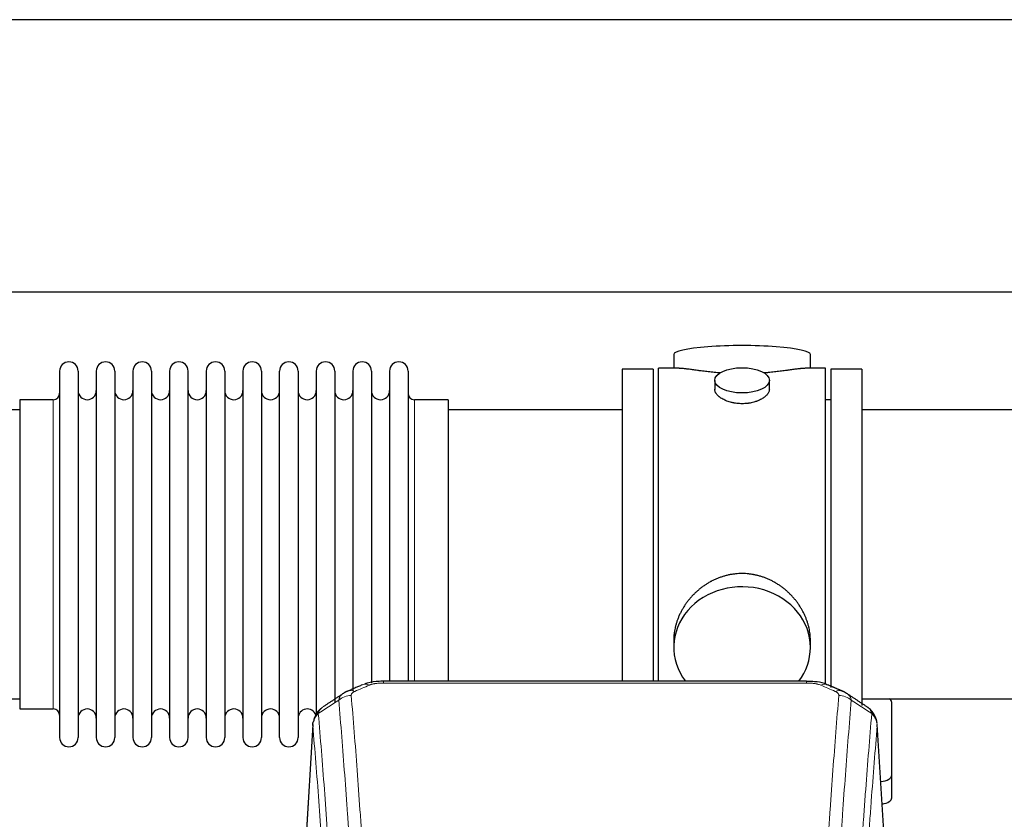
# Model space of a CAD drawing. Header units: inches. Extents: x 0 to 23760, y -13 to 16800.
# Tile 150 of 256: x 5238 to 5781, y 14604 to 15044. Entities that reach past the tile are written whole.
import ezdxf

# ---------------------------------------------------------------- set-up
doc = ezdxf.new("R2010")
doc.units = ezdxf.units.IN
doc.layers.add('1', color=7, linetype='Continuous', true_color=0xffffff)

msp = doc.modelspace()

# ---------------------------------------------------------------- linework, layer by layer
at = {"layer": '1', "color": 2, "linetype": 'Continuous', "lineweight": 25}
for p, q in [((6979.769, 15043.991), (2473.286, 15043.991)), ((6858.69, 14893.99), (2473.286, 14893.99)), ((5598.646, 14859.649), (5598.646, 14852.028)), ((5673.926, 14852.028), (5673.926, 14859.649)), ((5260.286, 14850.498), (5260.286, 14648.698)), ((5270.486, 14850.498), (5270.486, 14648.698)), ((5280.486, 14850.498), (5280.486, 14648.698)), ((5290.686, 14850.498), (5290.686, 14648.698)), ((5300.686, 14850.498), (5300.686, 14648.698)), ((5310.886, 14850.498), (5310.886, 14648.698)), ((5320.886, 14850.498), (5320.886, 14648.698)), ((5331.086, 14648.698), (5331.086, 14850.498)), ((5341.086, 14850.498), (5341.086, 14648.698)), ((5351.286, 14850.498), (5351.286, 14648.698)), ((5361.286, 14850.498), (5361.286, 14703.008)), ((5371.486, 14850.498), (5371.486, 14703.008)), ((5381.486, 14703.008), (5381.486, 14850.498)), ((5391.686, 14850.498), (5391.686, 14703.008)), ((5401.686, 14850.498), (5401.686, 14703.008)), ((5411.886, 14850.498), (5411.886, 14703.008)), ((5421.886, 14850.498), (5421.886, 14703.008)), ((5432.086, 14850.498), (5432.086, 14703.008)), ((5442.086, 14850.498), (5442.086, 14703.008)), ((5452.286, 14850.498), (5452.286, 14703.008)), ((5570.286, 14851.598), (5570.286, 14749.598)), ((5587.286, 14851.598), (5570.286, 14851.598)), ((5587.286, 14851.598), (5587.286, 14749.598)), ((5601.633, 14852.028), (5590.286, 14852.028)), ((5590.286, 14749.598), (5590.286, 14852.028)), ((5682.286, 14852.028), (5670.989, 14852.028)), ((5682.286, 14749.598), (5682.286, 14852.028)), ((5702.286, 14851.598), (5685.286, 14851.598)), ((5685.286, 14851.598), (5685.286, 14676.266)), ((5702.286, 14851.598), (5702.286, 14666.262)), ((5621.238, 14845.395), (5621.238, 14840.43)), ((5651.334, 14840.453), (5651.334, 14845.395)), ((5238.286, 14834.748), (5238.286, 14664.448)), ((5256.786, 14834.748), (5238.286, 14834.748)), ((5474.286, 14834.748), (5455.786, 14834.748)), ((5474.286, 14834.748), (5474.286, 14710.28)), ((5685.286, 14834.598), (5682.286, 14834.598)), ((5238.286, 14829.098), (5142.286, 14829.098)), ((5570.286, 14829.098), (5474.286, 14829.098)), ((5798.286, 14829.098), (5702.286, 14829.098)), ((5570.286, 14749.598), (5570.286, 14679.68)), ((5587.286, 14749.598), (5587.286, 14679.68)), ((5590.286, 14679.678), (5590.286, 14749.598)), ((5682.286, 14677.826), (5682.286, 14749.598)), ((5474.286, 14710.28), (5474.286, 14679.679)), ((5361.286, 14703.008), (5361.286, 14648.698)), ((5371.486, 14703.008), (5371.486, 14648.698)), ((5381.486, 14648.698), (5381.486, 14703.008)), ((5391.686, 14703.008), (5391.686, 14648.698)), ((5401.686, 14703.008), (5401.686, 14660.627)), ((5411.886, 14703.008), (5411.886, 14668.238)), ((5421.886, 14703.008), (5421.886, 14674.399)), ((5432.086, 14703.008), (5432.086, 14678.596)), ((5442.086, 14703.008), (5442.086, 14679.681)), ((5452.286, 14703.008), (5452.286, 14679.681)), ((5598.646, 14702.369), (5598.646, 14698.344)), ((5673.926, 14698.344), (5673.926, 14702.367)), ((5671.872, 14679.683), (5438.7, 14679.683)), ((5142.286, 14670.098), (5238.286, 14670.098)), ((5702.286, 14670.098), (5798.286, 14670.098)), ((5238.286, 14664.448), (5256.786, 14664.448)), ((5718.786, 14627.999), (5718.786, 14668.072)), ((5399.768, 14655.886), (5394.518, 14569.25)), ((5716.054, 14569.25), (5710.804, 14655.887)), ((5718.786, 14615.58), (5718.786, 14627.999))]:
    msp.add_line(p, q, dxfattribs=at)
at = {"layer": '1', "color": 110, "linetype": 'Continuous', "lineweight": 13}
for p, q in [((5256.786, 14834.748), (5256.786, 14664.448)), ((5455.786, 14834.748), (5455.786, 14710.28)), ((5455.786, 14710.28), (5455.786, 14679.679)), ((5438.7, 14679.683), (5438.7, 14678.73)), ((5671.872, 14678.73), (5438.7, 14678.73)), ((5671.872, 14679.681), (5671.872, 14678.73)), ((5399.77, 14655.264), (5394.522, 14568.675)), ((5716.05, 14568.675), (5710.802, 14655.264))]:
    msp.add_line(p, q, dxfattribs=at)
at = {"layer": '1', "color": 2, "linetype": 'Continuous', "lineweight": 25}
for centre, radius, start, end in [((5265.386, 14850.498), 5.1, 0, 180), ((5285.586, 14850.498), 5.1, 0, 180), ((5305.786, 14850.498), 5.1, 0, 180), ((5325.986, 14850.498), 5.1, 0, 180), ((5346.186, 14850.498), 5.1, 0, 180), ((5366.386, 14850.498), 5.1, 0, 180), ((5386.586, 14850.498), 5.1, 0, 180), ((5406.786, 14850.498), 5.1, 0, 180), ((5426.986, 14850.498), 5.1, 0, 180), ((5447.186, 14850.498), 5.1, 0, 180), ((5256.786, 14838.248), 3.5, 270, 0), ((5275.486, 14839.748), 5, 180, 0), ((5295.686, 14839.748), 5, 180, 0), ((5315.886, 14839.748), 5, 180, 0), ((5336.086, 14839.748), 5, 180, 0), ((5356.286, 14839.748), 5, 180, 0), ((5376.486, 14839.748), 5, 180, 0), ((5396.686, 14839.748), 5, 180, 0), ((5416.886, 14839.748), 5, 180, 0), ((5437.086, 14839.748), 5, 180, 0), ((5455.786, 14838.248), 3.5, 180, 270), ((5256.786, 14660.948), 3.5, 0, 90), ((5275.486, 14659.448), 5, 0, 180), ((5295.686, 14659.448), 5, 0, 180), ((5315.886, 14659.448), 5, 0, 180), ((5336.086, 14659.448), 5, 0, 180), ((5356.286, 14659.448), 5, 0, 180), ((5376.486, 14659.448), 5, 0, 180), ((5396.686, 14659.448), 5, 19.11094, 180), ((5265.386, 14648.698), 5.1, 180, 0), ((5285.586, 14648.698), 5.1, 180, 0), ((5305.786, 14648.698), 5.1, 180, 0), ((5325.986, 14648.698), 5.1, 180, 0), ((5346.186, 14648.698), 5.1, 180, 0), ((5366.386, 14648.698), 5.1, 180, 0), ((5386.586, 14648.698), 5.1, 180, 0)]:
    msp.add_arc(centre, radius, start, end, dxfattribs=at)
for centre, major_axis, ratio, start_param, end_param in [((5636.286, 14859.649), (37.64, 0), 0.1305262, 0, 3.1415927), ((5636.286, 14698.344), (37.64, 0), 0.8870108, 0, 3.7346664), ((5636.286, 14698.344), (37.64, 0), 0.8870108, 5.6900133, 6.2831853), ((5710.786, 14668.072), (-8, 0), 0.4617486, 3.1415927, 3.722063), ((5710.786, 14627.999), (-8, 0), 0.4617486, 1.81384, 3.1415927), ((5710.786, 14615.58), (-8, 0), 0.4617486, 1.911273, 3.1415927)]:
    msp.add_ellipse(centre, major_axis=major_axis, ratio=ratio, start_param=start_param, end_param=end_param, dxfattribs=at)
msp.add_ellipse((5636.286, 14845.395), major_axis=(15.048, 0), ratio=0.4617486, dxfattribs=at)
at = {"layer": '1', "color": 110, "linetype": 'Continuous', "lineweight": 13}
for centre, major_axis, ratio, start_param, end_param in [((5422.933, 14665.063), (3.975, -9.176), 0.6408251, 2.5472213, 3.141301), ((5430.941, 14668.521), (3.953, -9.186), 0.6419268, 2.5510147, 3.1418997), ((5679.631, 14668.521), (-3.953, -9.186), 0.6419268, 3.1410059, 3.7321706), ((5687.639, 14665.063), (3.975, 9.176), 0.6408251, 0.0010737, 0.5943713), ((5420.961, 14662.87), (-9.964, -0.842), 0.9013977, 4.6363308, 5.3961502), ((5689.611, 14662.87), (-9.964, 0.842), 0.9013977, 4.0286278, 4.7884472)]:
    msp.add_ellipse(centre, major_axis=major_axis, ratio=ratio, start_param=start_param, end_param=end_param, dxfattribs=at)
at = {"layer": '1', "color": 2, "linetype": 'Continuous', "lineweight": 25}
for points, knots in [([(5624.414, 14849.44), (5624.412, 14849.44), (5624.409, 14849.44), (5624.333, 14849.446), (5624.259, 14849.452), (5624.112, 14849.464), (5623.891, 14849.482), (5623.086, 14849.549), (5621.79, 14849.665), (5620.108, 14849.833), (5618.471, 14850.01), (5616.878, 14850.195), (5615.328, 14850.385), (5614.324, 14850.514), (5613.706, 14850.594), (5613.583, 14850.611), (5613.338, 14850.643), (5612.973, 14850.691), (5612.614, 14850.739), (5611.905, 14850.834), (5610.981, 14850.959), (5609.659, 14851.139), (5608.401, 14851.31), (5607.207, 14851.469), (5606.453, 14851.566), (5605.904, 14851.634), (5605.634, 14851.667), (5605.369, 14851.698), (5605.194, 14851.719), (5605.108, 14851.729), (5604.678, 14851.778), (5604.018, 14851.85), (5603.11, 14851.934), (5602.282, 14851.994), (5601.645, 14852.022), (5601.289, 14852.027), (5601.167, 14852.028)], [0, 0, 0, 0, 0.0002215, 0.0002215, 0.0071429, 0.0071429, 0.0140642, 0.027907, 0.083278, 0.1386489, 0.1940199, 0.2493909, 0.3047619, 0.3601329, 0.3601329, 0.3739756, 0.3739756, 0.3878184, 0.4155039, 0.4155039, 0.4708749, 0.5262458, 0.5816168, 0.6369878, 0.6923588, 0.6923588, 0.7200443, 0.733887, 0.733887, 0.7477298, 0.7477298, 0.8031008, 0.8584718, 0.9138427, 0.9692137, 1, 1, 1, 1]), ([(5671.411, 14852.028), (5671.286, 14852.028), (5670.929, 14852.022), (5670.288, 14851.993), (5669.456, 14851.934), (5668.845, 14851.877), (5668.446, 14851.836), (5668.366, 14851.828), (5668.203, 14851.811), (5667.957, 14851.785), (5667.704, 14851.756), (5667.19, 14851.698), (5666.483, 14851.613), (5665.355, 14851.468), (5664.16, 14851.309), (5662.899, 14851.137), (5662.013, 14851.016), (5661.332, 14850.924), (5660.986, 14850.877), (5660.635, 14850.83), (5660.399, 14850.798), (5660.281, 14850.782), (5659.686, 14850.702), (5658.719, 14850.574), (5657.222, 14850.382), (5655.678, 14850.193), (5654.087, 14850.008), (5652.449, 14849.831), (5651.325, 14849.719), (5650.469, 14849.638), (5650.038, 14849.599), (5649.602, 14849.56), (5649.384, 14849.541), (5649.311, 14849.535), (5649.165, 14849.522), (5648.878, 14849.498), (5648.59, 14849.474), (5648.375, 14849.457)], [0, 0, 0, 0, 0.0313476, 0.0871263, 0.142905, 0.1986836, 0.1986836, 0.2126283, 0.2126283, 0.226573, 0.2544623, 0.2544623, 0.310241, 0.3660196, 0.4217983, 0.477577, 0.5333556, 0.5333556, 0.561245, 0.5751896, 0.5751896, 0.5891343, 0.5891343, 0.644913, 0.7006917, 0.7564703, 0.812249, 0.8680277, 0.9238063, 0.9238063, 0.9516957, 0.9656403, 0.9656403, 0.9726127, 0.9726127, 0.979585, 1, 1, 1, 1]), ([(5636.286, 14832.521), (5635.788, 14832.521), (5635.295, 14832.535), (5634.316, 14832.593), (5633.831, 14832.635), (5632.868, 14832.749), (5632.391, 14832.819), (5631.8, 14832.924), (5631.623, 14832.957), (5631.446, 14832.992), (5631.329, 14833.016), (5631.27, 14833.028), (5630.978, 14833.089), (5630.747, 14833.141), (5630.064, 14833.307), (5629.621, 14833.429), (5628.757, 14833.696), (5628.336, 14833.84), (5627.723, 14834.074), (5627.522, 14834.155), (5627.224, 14834.28), (5627.126, 14834.323), (5626.979, 14834.387), (5626.931, 14834.409), (5626.834, 14834.453), (5626.401, 14834.651), (5625.991, 14834.858), (5625.298, 14835.243), (5624.969, 14835.442), (5624.347, 14835.855), (5624.054, 14836.068), (5623.71, 14836.342), (5623.643, 14836.398), (5623.51, 14836.509), (5623.445, 14836.565), (5623.254, 14836.734), (5623.132, 14836.846), (5622.784, 14837.187), (5622.575, 14837.416), (5622.199, 14837.88), (5622.033, 14838.113), (5621.818, 14838.467), (5621.752, 14838.585), (5621.677, 14838.733), (5621.662, 14838.763), (5621.633, 14838.822), (5621.619, 14838.852), (5621.578, 14838.941), (5621.552, 14839.001), (5621.431, 14839.296), (5621.359, 14839.531), (5621.263, 14839.994), (5621.239, 14840.224), (5621.238, 14840.454), (5621.238, 14840.457), (5621.238, 14840.46)], [0, 0, 0, 0, 0.0624454, 0.0624454, 0.1248907, 0.1248907, 0.1873361, 0.1873361, 0.2029474, 0.2107531, 0.2107531, 0.2185588, 0.2185588, 0.2497814, 0.2497814, 0.3122268, 0.3122268, 0.3746722, 0.3746722, 0.4058948, 0.4058948, 0.4215062, 0.4215062, 0.4293119, 0.4293119, 0.4371175, 0.4995629, 0.4995629, 0.5620082, 0.5620082, 0.6244536, 0.6244536, 0.6400649, 0.6400649, 0.6556763, 0.6556763, 0.686899, 0.686899, 0.7493443, 0.7493443, 0.8117897, 0.8117897, 0.8430124, 0.8430124, 0.850818, 0.850818, 0.8586237, 0.8586237, 0.874235, 0.874235, 0.9366804, 0.9366804, 0.9991258, 0.9991258, 1, 1, 1, 1]), ([(5651.334, 14840.456), (5651.334, 14840.228), (5651.31, 14839.999), (5651.214, 14839.536), (5651.143, 14839.302), (5650.952, 14838.833), (5650.833, 14838.598), (5650.654, 14838.302), (5650.617, 14838.243), (5650.558, 14838.154), (5650.538, 14838.124), (5650.498, 14838.065), (5650.395, 14837.917), (5650.284, 14837.771), (5650.002, 14837.421), (5649.792, 14837.192), (5649.331, 14836.739), (5649.079, 14836.517), (5648.67, 14836.189), (5648.528, 14836.08), (5648.307, 14835.92), (5648.232, 14835.866), (5648.08, 14835.76), (5648.003, 14835.707), (5647.611, 14835.447), (5647.281, 14835.247), (5646.588, 14834.862), (5646.226, 14834.678), (5645.469, 14834.328), (5645.075, 14834.161), (5644.612, 14833.984), (5644.56, 14833.964), (5644.456, 14833.926), (5644.404, 14833.906), (5644.247, 14833.849), (5643.931, 14833.737), (5643.61, 14833.632), (5642.96, 14833.431), (5642.517, 14833.309), (5641.612, 14833.09), (5641.15, 14832.992), (5640.443, 14832.865), (5640.205, 14832.826), (5639.844, 14832.773), (5639.723, 14832.756), (5639.481, 14832.723), (5639.359, 14832.708), (5638.752, 14832.636), (5638.263, 14832.593), (5637.279, 14832.535), (5636.784, 14832.521), (5636.286, 14832.521)], [0, 0, 0, 0, 0.0621483, 0.0621483, 0.1246718, 0.1246718, 0.1871952, 0.1871952, 0.2028261, 0.2028261, 0.2106415, 0.2106415, 0.2184569, 0.2497186, 0.2497186, 0.3122421, 0.3122421, 0.3747655, 0.3747655, 0.4060273, 0.4060273, 0.4216581, 0.4216581, 0.437289, 0.437289, 0.4998124, 0.4998124, 0.5623359, 0.5623359, 0.6248593, 0.6248593, 0.6326748, 0.6326748, 0.6404902, 0.6404902, 0.656121, 0.6873828, 0.6873828, 0.7499062, 0.7499062, 0.8124297, 0.8124297, 0.8436914, 0.8436914, 0.8593222, 0.8593222, 0.8749531, 0.8749531, 0.9374766, 0.9374766, 1, 1, 1, 1]), ([(5673.926, 14702.332), (5673.925, 14702.864), (5673.91, 14703.401), (5673.866, 14704.22), (5673.842, 14704.569), (5673.811, 14704.921), (5673.799, 14705.062), (5673.792, 14705.132), (5673.772, 14705.343), (5673.7, 14706.047), (5673.527, 14707.31), (5673.206, 14708.988), (5672.798, 14710.657), (5672.302, 14712.319), (5671.718, 14713.972), (5671.27, 14715.068), (5670.972, 14715.751), (5670.911, 14715.888), (5670.788, 14716.16), (5670.601, 14716.568), (5670.407, 14716.972), (5670.009, 14717.775), (5669.453, 14718.834), (5668.545, 14720.385), (5667.562, 14721.9), (5666.505, 14723.377), (5665.751, 14724.337), (5665.166, 14725.047), (5664.968, 14725.282), (5664.666, 14725.631), (5664.565, 14725.748), (5664.361, 14725.979), (5663.847, 14726.554), (5662.896, 14727.559), (5661.571, 14728.838), (5660.19, 14730.054), (5658.753, 14731.208), (5657.258, 14732.299), (5656.223, 14732.982), (5655.432, 14733.477), (5655.166, 14733.639), (5654.83, 14733.839), (5654.762, 14733.878), (5654.627, 14733.957), (5654.425, 14734.075), (5653.679, 14734.499), (5652.444, 14735.153), (5650.764, 14735.94), (5649.051, 14736.642), (5647.305, 14737.258), (5645.526, 14737.786), (5644.316, 14738.078), (5643.4, 14738.274), (5643.094, 14738.336), (5642.708, 14738.408), (5642.631, 14738.422), (5642.477, 14738.45), (5642.245, 14738.491), (5641.396, 14738.632), (5640.007, 14738.817), (5638.154, 14738.964), (5636.3, 14739.013), (5634.445, 14738.965), (5632.591, 14738.819), (5631.354, 14738.656), (5630.581, 14738.533), (5630.426, 14738.507), (5630.117, 14738.454), (5629.654, 14738.371), (5629.194, 14738.279), (5628.279, 14738.083), (5627.07, 14737.792), (5625.287, 14737.264), (5623.536, 14736.648), (5621.816, 14735.944), (5620.69, 14735.416), (5619.853, 14734.999), (5619.575, 14734.856), (5619.23, 14734.673), (5619.092, 14734.599), (5618.817, 14734.451), (5618.066, 14734.035), (5616.863, 14733.321), (5615.315, 14732.3), (5613.822, 14731.21), (5612.382, 14730.055), (5610.996, 14728.833), (5610.107, 14727.975), (5609.618, 14727.48), (5609.563, 14727.425), (5609.455, 14727.314), (5609.401, 14727.259), (5609.24, 14727.092), (5608.92, 14726.757), (5608.606, 14726.418), (5607.989, 14725.734), (5607.191, 14724.807), (5606.065, 14723.375), (5605.012, 14721.902), (5604.029, 14720.389), (5603.119, 14718.835), (5602.562, 14717.772), (5602.229, 14717.1), (5602.163, 14716.965), (5602.033, 14716.694), (5601.841, 14716.288), (5601.657, 14715.881), (5601.301, 14715.066), (5600.855, 14713.975), (5600.273, 14712.328), (5599.778, 14710.67), (5599.369, 14709.003), (5599.048, 14707.326), (5598.893, 14706.202), (5598.816, 14705.497), (5598.801, 14705.356), (5598.774, 14705.075), (5598.736, 14704.653), (5598.707, 14704.234), (5598.662, 14703.409), (5598.647, 14702.866), (5598.646, 14702.327)], [0, 0, 0, 0, 0.0151373, 0.0151373, 0.0229562, 0.0249109, 0.0249109, 0.0268656, 0.0268656, 0.030775, 0.0464127, 0.0620504, 0.0776881, 0.0933258, 0.1089635, 0.1246012, 0.1246012, 0.1285107, 0.1285107, 0.1324201, 0.1402389, 0.1402389, 0.1558766, 0.1715144, 0.1871521, 0.2027898, 0.2184275, 0.2184275, 0.2262463, 0.2262463, 0.2301558, 0.2301558, 0.2340652, 0.2497029, 0.2653406, 0.2809783, 0.296616, 0.3122537, 0.3278914, 0.3278914, 0.3357103, 0.3357103, 0.337665, 0.337665, 0.3396197, 0.3435291, 0.3591668, 0.3748045, 0.3904422, 0.4060799, 0.4217176, 0.4373554, 0.4373554, 0.4451742, 0.4451742, 0.4471289, 0.4471289, 0.4490836, 0.4529931, 0.4686308, 0.4842685, 0.4999062, 0.5155439, 0.5311816, 0.5468193, 0.5468193, 0.5507287, 0.5507287, 0.5546381, 0.562457, 0.562457, 0.5780947, 0.5937324, 0.6093701, 0.6250078, 0.6406455, 0.6406455, 0.6484644, 0.6484644, 0.6504191, 0.6523738, 0.6562832, 0.6719209, 0.6875586, 0.7031963, 0.7188341, 0.7344718, 0.7501095, 0.7501095, 0.7520642, 0.7520642, 0.7540189, 0.7540189, 0.7579283, 0.7657472, 0.7657472, 0.7813849, 0.7970226, 0.8126603, 0.828298, 0.8439357, 0.8595734, 0.8595734, 0.8634828, 0.8634828, 0.8673923, 0.8752111, 0.8752111, 0.8908488, 0.9064865, 0.9221242, 0.9377619, 0.9533996, 0.9690373, 0.9690373, 0.9729468, 0.9729468, 0.9768562, 0.984675, 0.984675, 1, 1, 1, 1]), ([(5439.999, 14679.666), (5438.772, 14679.708), (5435.33, 14679.629), (5431.251, 14679.265), (5428.751, 14678.297), (5428.248, 14678.072)], [0, 0, 0, 0, 0.2995251, 0.855667, 1, 1, 1, 1]), ([(5683.516, 14677.573), (5682.905, 14677.897), (5680.68, 14678.917), (5676.692, 14679.53), (5673.375, 14679.632), (5671.87, 14679.555)], [0, 0, 0, 0, 0.1797884, 0.6383816, 1, 1, 1, 1]), ([(5404.712, 14665.075), (5404.191, 14664.702), (5403.134, 14663.793), (5401.77, 14662.01), (5400.717, 14659.854), (5400.301, 14658.328), (5400.166, 14657.555)], [0, 0, 0, 0, 0.2123708, 0.4683651, 0.7393635, 1, 1, 1, 1]), ([(5710.72, 14656.547), (5710.608, 14657.497), (5710.165, 14659.336), (5708.873, 14661.952), (5707.191, 14664.049), (5705.901, 14665.092), (5705.279, 14665.513)], [0, 0, 0, 0, 0.2790385, 0.5536712, 0.8024065, 1, 1, 1, 1]), ([(5399.77, 14655.264), (5399.769, 14655.276), (5399.768, 14655.299), (5399.766, 14655.335), (5399.764, 14655.37), (5399.763, 14655.405), (5399.762, 14655.44), (5399.761, 14655.475), (5399.76, 14655.51), (5399.76, 14655.545), (5399.76, 14655.579), (5399.76, 14655.614), (5399.76, 14655.649), (5399.761, 14655.683), (5399.761, 14655.718), (5399.762, 14655.752), (5399.763, 14655.787), (5399.765, 14655.821), (5399.767, 14655.856), (5399.769, 14655.89), (5399.771, 14655.924), (5399.773, 14655.958), (5399.776, 14655.992), (5399.778, 14656.026), (5399.782, 14656.06), (5399.785, 14656.094), (5399.788, 14656.128), (5399.792, 14656.162), (5399.796, 14656.196), (5399.8, 14656.229), (5399.805, 14656.263), (5399.809, 14656.297), (5399.814, 14656.33), (5399.82, 14656.363), (5399.825, 14656.397), (5399.83, 14656.43), (5399.836, 14656.463), (5399.842, 14656.496), (5399.849, 14656.53), (5399.855, 14656.563), (5399.862, 14656.596), (5399.869, 14656.628), (5399.876, 14656.661), (5399.883, 14656.694), (5399.891, 14656.727), (5399.899, 14656.759), (5399.907, 14656.792), (5399.915, 14656.824), (5399.923, 14656.857), (5399.932, 14656.889), (5399.941, 14656.922), (5399.95, 14656.954), (5399.959, 14656.986), (5399.969, 14657.018), (5399.979, 14657.05), (5399.989, 14657.082), (5399.999, 14657.114), (5400.01, 14657.146), (5400.02, 14657.177), (5400.031, 14657.209), (5400.042, 14657.241), (5400.053, 14657.272), (5400.065, 14657.304), (5400.077, 14657.335), (5400.087, 14657.361), (5400.093, 14657.377), (5400.095, 14657.382)], [0, 0, 0, 0, 0.0160287, 0.0320483, 0.0480589, 0.0640604, 0.080053, 0.0960364, 0.1120109, 0.1279763, 0.1439327, 0.1598801, 0.1758184, 0.1917478, 0.2076681, 0.2235794, 0.2394817, 0.255375, 0.2712593, 0.2871346, 0.3030009, 0.3188582, 0.3347065, 0.3505458, 0.3663762, 0.3821975, 0.3980099, 0.4138133, 0.4296077, 0.4453931, 0.4611696, 0.4769371, 0.4926957, 0.5084453, 0.5241859, 0.5399176, 0.5556403, 0.5713541, 0.5870589, 0.6027548, 0.6184418, 0.6341198, 0.6497889, 0.6654491, 0.6811003, 0.6967426, 0.712376, 0.7280004, 0.743616, 0.7592226, 0.7748203, 0.7904091, 0.8059891, 0.8215601, 0.8371222, 0.8526754, 0.8682197, 0.8837552, 0.8992817, 0.9147994, 0.9303082, 0.9458081, 0.9612991, 0.9767813, 0.9922546, 1, 1, 1, 1])]:
    msp.add_open_spline(points, degree=3, knots=knots, dxfattribs=at)
for points, degree in [([(5426.988, 14677.703), (5418.958, 14674.234)], 1), ([(5691.614, 14674.239), (5687.598, 14675.981), (5683.584, 14677.699)], 2), ([(5416.567, 14672.96), (5410.938, 14669.239), (5405.316, 14665.529)], 2), ([(5418.989, 14674.167), (5417.626, 14673.864), (5416.637, 14672.934)], 2), ([(5693.928, 14672.898), (5692.895, 14673.799), (5691.573, 14674.157)], 2), ([(5705.256, 14665.528), (5699.642, 14669.234), (5694.019, 14672.951)], 2)]:
    msp.add_open_spline(points, degree=degree, dxfattribs=at)
at = {"layer": '1', "color": 110, "linetype": 'Continuous', "lineweight": 13}
for points in [[(5430.941, 14677.563), (5428.272, 14676.41), (5425.603, 14675.253), (5422.933, 14674.092)], [(5687.639, 14674.092), (5684.97, 14675.253), (5682.3, 14676.41), (5679.631, 14677.563)], [(5414.077, 14669.301), (5410.325, 14666.825), (5406.574, 14664.351), (5402.826, 14661.88)], [(5707.747, 14661.88), (5703.998, 14664.351), (5700.247, 14666.825), (5696.495, 14669.301)]]:
    msp.add_open_spline(points, degree=3, dxfattribs=at)
for points, knots in [([(5430.941, 14677.563), (5431.067, 14677.617), (5431.197, 14677.67), (5431.398, 14677.745), (5431.466, 14677.769), (5431.604, 14677.817), (5431.674, 14677.841), (5432.026, 14677.955), (5432.321, 14678.038), (5432.931, 14678.188), (5433.247, 14678.255), (5433.654, 14678.331), (5433.736, 14678.346), (5433.901, 14678.374), (5433.984, 14678.388), (5434.232, 14678.427), (5434.398, 14678.452), (5434.899, 14678.52), (5435.237, 14678.558), (5435.916, 14678.623), (5436.259, 14678.649), (5436.948, 14678.69), (5437.296, 14678.706), (5437.994, 14678.726), (5438.346, 14678.73), (5438.7, 14678.73)], [0, 0, 0, 0, 0.0625, 0.0625, 0.09375, 0.09375, 0.125, 0.125, 0.25, 0.25, 0.375, 0.375, 0.40625, 0.40625, 0.4375, 0.4375, 0.5, 0.5, 0.625, 0.625, 0.75, 0.75, 0.875, 0.875, 1, 1, 1, 1]), ([(5671.872, 14678.73), (5672.226, 14678.73), (5672.579, 14678.726), (5673.02, 14678.713), (5673.108, 14678.71), (5673.285, 14678.704), (5673.373, 14678.7), (5673.636, 14678.688), (5673.811, 14678.679), (5674.333, 14678.648), (5674.678, 14678.621), (5675.36, 14678.555), (5675.698, 14678.517), (5676.365, 14678.425), (5676.695, 14678.372), (5677.061, 14678.304), (5677.102, 14678.297), (5677.182, 14678.281), (5677.303, 14678.257), (5677.58, 14678.2), (5677.812, 14678.146), (5678.267, 14678.034), (5678.558, 14677.951), (5679.115, 14677.77), (5679.38, 14677.672), (5679.631, 14677.563)], [0, 0, 0, 0, 0.125, 0.125, 0.15625, 0.15625, 0.1875, 0.1875, 0.25, 0.25, 0.375, 0.375, 0.5, 0.5, 0.625, 0.625, 0.640625, 0.640625, 0.65625, 0.6875, 0.75, 0.75, 0.875, 0.875, 1, 1, 1, 1]), ([(5414.077, 14669.301), (5414.114, 14669.545), (5414.167, 14669.784), (5414.255, 14670.075), (5414.274, 14670.132), (5414.313, 14670.247), (5414.334, 14670.304), (5414.4, 14670.474), (5414.448, 14670.585), (5414.604, 14670.913), (5414.846, 14671.335), (5415.154, 14671.727), (5415.41, 14672.009), (5415.522, 14672.125), (5415.64, 14672.237), (5415.688, 14672.281), (5415.712, 14672.304), (5415.786, 14672.37), (5415.836, 14672.413), (5416.09, 14672.628), (5416.308, 14672.79), (5416.549, 14672.948), (5416.558, 14672.954), (5416.567, 14672.959)], [0, 0, 0, 0, 0.1656246, 0.1656246, 0.2070308, 0.2070308, 0.2484369, 0.2484369, 0.3312492, 0.3312492, 0.4968738, 0.6624984, 0.6624984, 0.7453108, 0.7660138, 0.7660138, 0.7867169, 0.7867169, 0.8281231, 0.8281231, 0.9937477, 0.9937477, 1, 1, 1, 1]), ([(5426.051, 14486.862), (5425.613, 14495.431), (5424.722, 14512.329), (5423.8, 14528.752), (5423.097, 14540.891), (5422.861, 14544.907), (5422.384, 14552.881), (5422.144, 14556.837), (5421.418, 14568.619), (5420.926, 14576.351), (5420.301, 14585.865), (5420.176, 14587.76), (5419.925, 14591.534), (5419.546, 14597.172), (5419.163, 14602.739), (5418.391, 14613.781), (5417.347, 14628.253), (5415.738, 14649.214), (5414.635, 14662.688), (5414.077, 14669.301)], [0, 0, 0, 0, 0.125, 0.25, 0.25, 0.3125, 0.3125, 0.375, 0.375, 0.5, 0.5, 0.53125, 0.53125, 0.5625, 0.625, 0.625, 0.75, 0.875, 1, 1, 1, 1]), ([(5420.961, 14671.89), (5420.952, 14671.992), (5420.954, 14672.094), (5420.971, 14672.221), (5420.976, 14672.247), (5420.985, 14672.298), (5420.991, 14672.323), (5421.01, 14672.399), (5421.026, 14672.45), (5421.081, 14672.6), (5421.129, 14672.698), (5421.25, 14672.893), (5421.322, 14672.988), (5421.448, 14673.13), (5421.493, 14673.177), (5421.565, 14673.246), (5421.59, 14673.27), (5421.641, 14673.316), (5421.668, 14673.338), (5421.802, 14673.451), (5421.92, 14673.538), (5422.176, 14673.707), (5422.314, 14673.788), (5422.609, 14673.944), (5422.766, 14674.019), (5422.933, 14674.092)], [0, 0, 0, 0, 0.125, 0.125, 0.15625, 0.15625, 0.1875, 0.1875, 0.25, 0.25, 0.375, 0.375, 0.5, 0.5, 0.5625, 0.5625, 0.59375, 0.59375, 0.625, 0.625, 0.75, 0.75, 0.875, 0.875, 1, 1, 1, 1]), ([(5420.961, 14671.89), (5421.518, 14665.27), (5422.619, 14651.78), (5424.226, 14630.795), (5425.269, 14616.306), (5426.039, 14605.252), (5426.422, 14599.678), (5426.8, 14594.033), (5427.051, 14590.255), (5427.177, 14588.358), (5427.8, 14578.833), (5428.291, 14571.092), (5429.017, 14559.296), (5429.257, 14555.335), (5429.732, 14547.352), (5429.968, 14543.331), (5430.67, 14531.178), (5431.591, 14514.736), (5432.481, 14497.817), (5432.919, 14489.239)], [0, 0, 0, 0, 0.125, 0.25, 0.375, 0.375, 0.4375, 0.46875, 0.46875, 0.5, 0.5, 0.625, 0.625, 0.6875, 0.6875, 0.75, 0.75, 0.875, 1, 1, 1, 1]), ([(5677.653, 14489.239), (5678.091, 14497.817), (5678.981, 14514.736), (5679.902, 14531.178), (5680.604, 14543.331), (5680.84, 14547.352), (5681.315, 14555.335), (5681.555, 14559.296), (5682.281, 14571.092), (5682.772, 14578.833), (5683.395, 14588.358), (5683.521, 14590.255), (5683.772, 14594.033), (5684.15, 14599.678), (5684.533, 14605.252), (5685.303, 14616.306), (5686.346, 14630.795), (5687.953, 14651.78), (5689.054, 14665.27), (5689.611, 14671.89)], [0, 0, 0, 0, 0.125, 0.25, 0.25, 0.3125, 0.3125, 0.375, 0.375, 0.5, 0.5, 0.53125, 0.53125, 0.5625, 0.625, 0.625, 0.75, 0.875, 1, 1, 1, 1]), ([(5696.495, 14669.301), (5695.937, 14662.688), (5694.834, 14649.214), (5693.225, 14628.253), (5692.181, 14613.781), (5691.409, 14602.739), (5691.026, 14597.172), (5690.648, 14591.534), (5690.396, 14587.76), (5690.271, 14585.865), (5689.646, 14576.351), (5689.154, 14568.619), (5688.428, 14556.837), (5688.188, 14552.881), (5687.711, 14544.907), (5687.475, 14540.891), (5686.772, 14528.752), (5685.85, 14512.329), (5684.959, 14495.431), (5684.521, 14486.862)], [0, 0, 0, 0, 0.125, 0.25, 0.375, 0.375, 0.4375, 0.46875, 0.46875, 0.5, 0.5, 0.625, 0.625, 0.6875, 0.6875, 0.75, 0.75, 0.875, 1, 1, 1, 1]), ([(5687.639, 14674.092), (5687.806, 14674.019), (5687.964, 14673.944), (5688.15, 14673.845), (5688.187, 14673.825), (5688.259, 14673.785), (5688.294, 14673.764), (5688.399, 14673.703), (5688.466, 14673.661), (5688.658, 14673.534), (5688.893, 14673.36), (5689.083, 14673.176), (5689.209, 14673.035), (5689.248, 14672.987), (5689.303, 14672.914), (5689.32, 14672.89), (5689.354, 14672.841), (5689.37, 14672.817), (5689.445, 14672.694), (5689.493, 14672.595), (5689.566, 14672.396), (5689.591, 14672.295), (5689.618, 14672.094), (5689.62, 14671.992), (5689.611, 14671.89)], [0, 0, 0, 0, 0.125, 0.125, 0.15625, 0.15625, 0.1875, 0.1875, 0.25, 0.25, 0.375, 0.5, 0.5, 0.5625, 0.5625, 0.59375, 0.59375, 0.625, 0.625, 0.75, 0.75, 0.875, 0.875, 1, 1, 1, 1]), ([(5694.009, 14672.957), (5694.019, 14672.951), (5694.028, 14672.944), (5694.271, 14672.785), (5694.706, 14672.461), (5695.078, 14672.102), (5695.334, 14671.82), (5695.415, 14671.724), (5695.531, 14671.576), (5695.569, 14671.526), (5695.643, 14671.425), (5695.678, 14671.374), (5695.851, 14671.118), (5695.971, 14670.907), (5696.179, 14670.47), (5696.352, 14670.021), (5696.458, 14669.545), (5696.495, 14669.301)], [0, 0, 0, 0, 0.0068075, 0.0068075, 0.1723396, 0.3378717, 0.3378717, 0.4206377, 0.4206377, 0.4620207, 0.4620207, 0.5034038, 0.5034038, 0.6689358, 0.6689358, 0.8344679, 1, 1, 1, 1]), ([(5402.826, 14661.88), (5402.954, 14662.405), (5403.133, 14662.894), (5403.589, 14663.792), (5403.867, 14664.201), (5404.355, 14664.747), (5404.529, 14664.918), (5404.895, 14665.232), (5405.086, 14665.376), (5405.287, 14665.508)], [0, 0, 0, 0, 0.335226, 0.335226, 0.6704519, 0.6704519, 0.8380649, 0.8380649, 1, 1, 1, 1]), ([(5705.286, 14665.508), (5705.487, 14665.375), (5705.677, 14665.232), (5706.043, 14664.918), (5706.217, 14664.747), (5706.705, 14664.201), (5706.983, 14663.792), (5707.439, 14662.894), (5707.618, 14662.405), (5707.747, 14661.88)], [0, 0, 0, 0, 0.1617419, 0.1617419, 0.3293935, 0.3293935, 0.6646968, 0.6646968, 1, 1, 1, 1]), ([(5399.77, 14655.264), (5399.8, 14655.87), (5399.89, 14656.476), (5400.113, 14657.369), (5400.202, 14657.664), (5400.407, 14658.246), (5400.525, 14658.533), (5400.786, 14659.097), (5400.93, 14659.374), (5401.244, 14659.915), (5401.414, 14660.18), (5401.778, 14660.693), (5401.973, 14660.943), (5402.383, 14661.425), (5402.599, 14661.657), (5402.826, 14661.88)], [0, 0, 0, 0, 0.25, 0.25, 0.375, 0.375, 0.5, 0.5, 0.625, 0.625, 0.75, 0.75, 0.875, 0.875, 1, 1, 1, 1]), ([(5402.826, 14661.88), (5403.397, 14655.189), (5404.525, 14641.547), (5406.17, 14620.305), (5407.236, 14605.626), (5408.025, 14594.422), (5408.416, 14588.772), (5408.867, 14582.095), (5409.06, 14579.215), (5409.188, 14577.291), (5409.252, 14576.327), (5409.57, 14571.497), (5409.95, 14565.654), (5410.388, 14558.754), (5410.575, 14555.779), (5410.699, 14553.791), (5410.761, 14552.796), (5411.317, 14543.818), (5412.29, 14527.61), (5413.7, 14502.558), (5414.609, 14485.362), (5415.055, 14476.64)], [0, 0, 0, 0, 0.125, 0.25, 0.375, 0.375, 0.4375, 0.46875, 0.484375, 0.484375, 0.5, 0.5, 0.5625, 0.59375, 0.609375, 0.609375, 0.625, 0.625, 0.75, 0.875, 1, 1, 1, 1]), ([(5695.517, 14476.64), (5695.573, 14477.73), (5695.629, 14478.819), (5695.741, 14480.991), (5695.909, 14484.245), (5696.305, 14491.795), (5696.649, 14498.196), (5697.342, 14510.906), (5698.282, 14527.603), (5699.741, 14551.905), (5700.745, 14567.609), (5701.319, 14576.303), (5701.383, 14577.267), (5701.511, 14579.191), (5701.703, 14582.072), (5702.155, 14588.75), (5702.546, 14594.403), (5702.875, 14599.073), (5702.941, 14600.005), (5703.073, 14601.866), (5703.271, 14604.65), (5703.736, 14611.103), (5704.139, 14616.562), (5704.95, 14627.381), (5706.047, 14641.545), (5707.175, 14655.189), (5707.747, 14661.88)], [0, 0, 0, 0, 0.015625, 0.015625, 0.03125, 0.0625, 0.125, 0.125, 0.25, 0.375, 0.5, 0.5, 0.515625, 0.515625, 0.53125, 0.5625, 0.625, 0.625, 0.640625, 0.640625, 0.65625, 0.6875, 0.75, 0.75, 0.875, 1, 1, 1, 1]), ([(5707.747, 14661.88), (5707.973, 14661.657), (5708.189, 14661.425), (5708.6, 14660.943), (5708.794, 14660.693), (5709.158, 14660.18), (5709.328, 14659.915), (5709.642, 14659.374), (5709.786, 14659.097), (5710.047, 14658.533), (5710.165, 14658.246), (5710.371, 14657.664), (5710.459, 14657.369), (5710.682, 14656.476), (5710.772, 14655.87), (5710.802, 14655.264)], [0, 0, 0, 0, 0.125, 0.125, 0.25, 0.25, 0.375, 0.375, 0.5, 0.5, 0.625, 0.625, 0.75, 0.75, 1, 1, 1, 1]), ([(5411.965, 14470.578), (5411.52, 14479.272), (5410.615, 14496.414), (5409.208, 14521.388), (5408.238, 14537.546), (5407.683, 14546.497), (5407.621, 14547.489), (5407.498, 14549.471), (5407.312, 14552.437), (5406.875, 14559.316), (5406.496, 14565.142), (5406.178, 14569.957), (5406.115, 14570.918), (5405.987, 14572.836), (5405.795, 14575.708), (5405.345, 14582.365), (5404.955, 14587.999), (5404.169, 14599.17), (5403.105, 14613.806), (5401.464, 14634.987), (5400.34, 14648.591), (5399.77, 14655.264)], [0, 0, 0, 0, 0.125, 0.25, 0.375, 0.375, 0.390625, 0.390625, 0.40625, 0.4375, 0.5, 0.5, 0.515625, 0.515625, 0.53125, 0.5625, 0.625, 0.625, 0.75, 0.875, 1, 1, 1, 1]), ([(5710.802, 14655.264), (5710.232, 14648.591), (5709.108, 14634.986), (5708.013, 14620.861), (5707.204, 14610.073), (5706.802, 14604.63), (5706.339, 14598.195), (5706.141, 14595.419), (5706.009, 14593.565), (5705.944, 14592.635), (5705.616, 14587.978), (5705.226, 14582.342), (5704.775, 14575.684), (5704.583, 14572.812), (5704.456, 14570.894), (5704.392, 14569.933), (5703.82, 14561.265), (5702.818, 14545.608), (5701.364, 14521.381), (5699.957, 14496.413), (5699.052, 14479.273), (5698.607, 14470.578)], [0, 0, 0, 0, 0.125, 0.25, 0.25, 0.3125, 0.34375, 0.359375, 0.359375, 0.375, 0.375, 0.4375, 0.46875, 0.484375, 0.484375, 0.5, 0.5, 0.625, 0.75, 0.875, 1, 1, 1, 1])]:
    msp.add_open_spline(points, degree=3, knots=knots, dxfattribs=at)

doc.saveas('drawing.dxf')
